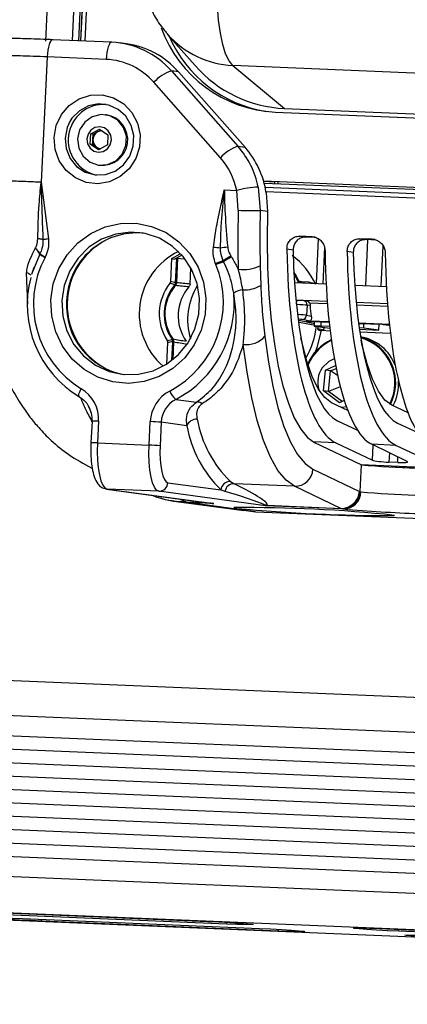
# Model space of a CAD drawing. Header units: millimetres. Extents: x 9 to 583, y 10 to 410.
# Tile 16 of 107: x 215 to 224, y 60 to 83. Entities that reach past the tile are written whole.
import ezdxf

# ---------------------------------------------------------------- set-up
doc = ezdxf.new("R2010")
doc.units = ezdxf.units.MM

msp = doc.modelspace()

# ---------------------------------------------------------------- linework, layer by layer
at = {"color": 7, "linetype": 'Continuous', "lineweight": 25}
for p, q in [((218.6661, 137.954), (215.9666, 82.0253)), ((216.7642, 82.0277), (219.4628, 137.9392)), ((217.7979, 101.732), (216.8466, 82.0243)), ((218.6971, 82.1815), (219.3199, 81.4753)), ((217.4507, 81.9991), (216.1291, 82.0542)), ((216.1317, 82.0539), (216.1291, 82.0542)), ((217.4533, 81.9988), (217.4507, 81.9991)), ((217.7842, 81.962), (217.6264, 81.9835)), ((216.0072, 81.6688), (215.8716, 78.86)), ((217.3288, 81.6137), (216.0072, 81.6688)), ((279.6158, 78.9976), (220.1634, 81.4767)), ((220.1634, 81.4767), (221.321, 80.5134)), ((218.7877, 81.3571), (220.2784, 79.6656)), ((218.9456, 81.3356), (218.7877, 81.3571)), ((218.9456, 81.3356), (220.4362, 79.6441)), ((219.887, 79.4088), (218.3963, 81.1003)), ((217.3334, 80.3719), (217.3134, 80.3747)), ((221.1146, 80.4318), (280.7597, 77.9447)), ((221.321, 80.5134), (280.7734, 78.0343)), ((216.9715, 79.7117), (216.9826, 79.9423)), ((216.9826, 79.9423), (217.1809, 80.0495)), ((217.0374, 79.9348), (216.9826, 79.9423)), ((217.0318, 79.8195), (217.0374, 79.9348)), ((217.0374, 79.9348), (217.1365, 79.9885)), ((217.1365, 79.9885), (217.2118, 80.0292)), ((217.1809, 80.0495), (217.3681, 79.9262)), ((217.3681, 79.9262), (217.3569, 79.6956)), ((217.1587, 79.5883), (216.9715, 79.7117)), ((217.0262, 79.7042), (216.9715, 79.7117)), ((217.0262, 79.7042), (217.0318, 79.8195)), ((217.1198, 79.6426), (217.0262, 79.7042)), ((217.3569, 79.6956), (217.1587, 79.5883)), ((217.1825, 79.6012), (217.1198, 79.6426)), ((220.2784, 79.6656), (220.4362, 79.6441)), ((217.1598, 79.2451), (217.1798, 79.2423)), ((215.8716, 78.86), (216.0384, 77.5901)), ((220.8505, 78.892), (280.6462, 76.3986)), ((220.8535, 78.8819), (221.096, 78.8718)), ((220.8649, 78.8411), (280.6252, 76.3492)), ((221.096, 78.8722), (221.0941, 78.8315)), ((219.9725, 78.689), (220.2511, 78.6773)), ((220.2867, 78.2323), (220.2511, 78.6773)), ((220.7336, 78.7512), (220.7784, 78.2294)), ((280.5935, 76.2529), (220.8887, 78.7425)), ((220.9105, 78.625), (220.9367, 78.2078)), ((220.9367, 78.2078), (220.7784, 78.2294)), ((221.9376, 77.6396), (221.661, 77.6512)), ((221.661, 77.6512), (221.7974, 77.6302)), ((222.0249, 77.6207), (221.7974, 77.6302)), ((222.0776, 77.5914), (222.0293, 76.5907)), ((223.2866, 77.5834), (223.01, 77.5949)), ((223.01, 77.5949), (223.1464, 77.5739)), ((223.1398, 76.5444), (223.1894, 77.5721)), ((223.3739, 77.5644), (223.1464, 77.5739)), ((215.8395, 77.2515), (215.6611, 76.8114)), ((215.7376, 77.374), (215.7401, 77.3783)), ((215.843, 77.2579), (215.8395, 77.2515)), ((221.5124, 77.3398), (221.3742, 77.3611)), ((222.8614, 77.2836), (222.7232, 77.3048)), ((223.4834, 76.53), (223.5272, 77.4382)), ((218.7725, 76.637), (218.7974, 77.1528)), ((218.8461, 77.1282), (218.7974, 77.1528)), ((218.8814, 76.6086), (218.9078, 77.1554)), ((218.9271, 77.1609), (218.9004, 76.6071)), ((218.9271, 77.1609), (219.0584, 77.141)), ((219.7854, 77.0157), (219.7775, 77.0352)), ((219.9577, 77.0782), (219.9477, 77.0977)), ((220.1187, 77.206), (220.1309, 77.1871)), ((215.7058, 76.9494), (215.6545, 76.791)), ((219.2059, 76.5785), (219.2235, 76.9418)), ((220.7755, 76.988), (220.7874, 76.5462)), ((218.8634, 76.5583), (218.7566, 76.595)), ((218.8806, 76.6019), (218.8814, 76.6086)), ((218.9004, 76.6071), (218.8991, 76.5959)), ((221.5448, 76.6109), (222.2523, 76.5814)), ((221.8827, 76.6198), (221.6754, 76.6284)), ((221.8816, 76.5968), (221.8827, 76.6198)), ((221.8827, 76.6198), (222.0164, 76.5912)), ((218.8603, 76.5543), (218.8634, 76.5583)), ((218.8815, 76.5525), (218.8762, 76.5456)), ((222.8938, 76.5546), (223.6013, 76.5251)), ((221.5772, 76.2147), (221.6129, 76.2132)), ((221.7376, 76.2072), (221.7352, 76.2074)), ((221.8059, 76.2026), (221.7376, 76.2072)), ((221.8267, 76.1035), (221.8158, 75.8786)), ((221.8963, 76.0988), (221.8267, 76.1035)), ((221.8923, 75.7485), (221.7147, 75.7828)), ((221.9202, 75.7112), (221.813, 75.7341)), ((221.8158, 75.8786), (221.9201, 75.8585)), ((221.8403, 75.7452), (222.3197, 75.7253)), ((221.9882, 75.7391), (221.9832, 75.6357)), ((222.9791, 75.6978), (223.5038, 75.6759)), ((221.9902, 75.6341), (222.2796, 75.5947)), ((222.0681, 75.6235), (222.0669, 75.5789)), ((222.0669, 75.5789), (222.2031, 75.5498)), ((222.3308, 75.6248), (222.1303, 75.6332)), ((222.3424, 75.526), (222.1432, 75.5343)), ((222.2043, 75.5495), (222.207, 75.6046)), ((222.2796, 75.5947), (222.3345, 75.5924)), ((223.0939, 75.593), (222.9931, 75.5972)), ((222.9978, 75.5648), (223.4359, 75.5465)), ((223.6914, 75.4697), (223.0078, 75.4982)), ((223.0939, 75.593), (223.0987, 75.6928)), ((223.4359, 75.5465), (223.0939, 75.593)), ((223.4359, 75.5465), (223.4423, 75.6784)), ((218.6832, 74.7862), (218.7066, 75.2714)), ((218.6948, 75.3145), (218.8045, 75.3379)), ((218.8045, 75.3379), (218.8018, 75.3421)), ((218.8176, 75.2863), (218.8175, 75.293)), ((218.8184, 75.348), (218.823, 75.3407)), ((218.8364, 75.296), (218.8365, 75.2848)), ((221.9556, 74.9625), (221.892, 74.8591)), ((222.1942, 74.1856), (222.2409, 74.6451)), ((222.2409, 74.6451), (222.4633, 74.7498)), ((222.3504, 74.6302), (222.2409, 74.6451)), ((222.3036, 74.1708), (222.3504, 74.6302)), ((222.3504, 74.6302), (222.4753, 74.6891)), ((222.51, 74.5256), (222.3504, 74.6302)), ((222.5546, 73.9178), (222.1942, 74.1856)), ((222.3036, 74.1708), (222.1942, 74.1856)), ((222.5703, 74.2753), (222.3036, 74.1708)), ((222.6093, 73.9436), (222.3036, 74.1708)), ((218.8875, 73.9941), (219.351, 73.9311)), ((222.6597, 73.9673), (222.5546, 73.9178)), ((222.7375, 73.7465), (222.3755, 73.9187)), ((224.0865, 73.6902), (223.7245, 73.8624)), ((217.0107, 73.5048), (216.9872, 73.0195)), ((217.1578, 73.5023), (217.1344, 73.017)), ((218.2907, 72.9688), (218.3161, 73.4962)), ((222.5035, 73.5155), (222.9529, 73.3054)), ((218.5615, 73.481), (218.536, 72.9536)), ((219.1346, 73.4031), (218.5615, 73.481)), ((223.8525, 73.4593), (224.3019, 73.2492)), ((217.1344, 73.017), (218.2907, 72.9688)), ((223.0403, 72.527), (222, 73.0219)), ((222.4678, 73.0197), (223.2926, 72.6342)), ((223.8168, 72.9634), (223.2732, 72.9861)), ((224.0665, 72.6019), (223.2732, 72.9861)), ((223.8168, 72.9634), (224.6416, 72.5779)), ((221.9574, 72.4269), (222.9989, 71.9315)), ((223.0124, 71.9259), (223.0414, 72.5266)), ((223.0275, 72.5331), (237.7147, 71.9206)), ((223.0426, 72.5263), (223.0414, 72.5266)), ((223.653, 72.4809), (237.7134, 71.8946)), ((223.8547, 72.5772), (223.6589, 72.5854)), ((217.332, 71.9842), (219.7004, 71.6621)), ((217.332, 71.9842), (217.3493, 71.9827)), ((217.3493, 71.9827), (219.7399, 71.6576)), ((218.5055, 71.9345), (217.3493, 71.9827)), ((218.7079, 72.1261), (219.8982, 71.9643)), ((219.9877, 71.9321), (219.8982, 71.9643)), ((220.1078, 72.153), (220.1927, 72.1026)), ((221.5436, 72.0463), (220.1927, 72.1026)), ((222.5851, 71.5509), (221.5436, 72.0463)), ((220.8961, 71.6094), (218.5055, 71.9345)), ((223.0124, 71.9259), (223.0306, 71.9212)), ((218.9029, 71.7046), (220.411, 71.4995)), ((219.7399, 71.6576), (219.1617, 71.6817)), ((220.6698, 71.4766), (219.1617, 71.6817)), ((220.4124, 71.5104), (220.6698, 71.4766)), ((222.6332, 71.5369), (220.8961, 71.6094)), ((220.9291, 71.6199), (222.5851, 71.5509)), ((222.6332, 71.5369), (222.602, 71.5439)), ((220.6698, 71.4766), (226.4512, 71.2355)), ((220.6724, 71.4764), (220.6698, 71.4766)), ((220.6724, 71.4764), (226.4538, 71.2353)), ((284.3552, 64.8002), (207.4621, 68.0066)), ((284.1114, 64.0295), (207.2183, 67.2359)), ((207.1966, 66.7865), (284.0897, 63.5802)), ((207.1821, 66.487), (284.0752, 63.2806)), ((207.1677, 66.1874), (284.0608, 62.9811)), ((207.1532, 65.8878), (284.0463, 62.6815)), ((207.1388, 65.5883), (284.0318, 62.3819)), ((207.1243, 65.2887), (284.0174, 62.0824)), ((207.1098, 64.9891), (284.0029, 61.7828)), ((207.0954, 64.6896), (283.9885, 61.4832)), ((207.0809, 64.39), (283.974, 61.1837)), ((207.0665, 64.0904), (283.9595, 60.8841)), ((207.0448, 63.6411), (283.9379, 60.4348)), ((214.3007, 62.5135), (219.6004, 62.2925)), ((220.0266, 62.2346), (214.7269, 62.4556)), ((212.941, 62.416), (243.1041, 61.1582)), ((215.4582, 62.3561), (220.7579, 62.1351)), ((221.1841, 62.0772), (215.8844, 62.2982)), ((223.4547, 62.1318), (229.2361, 61.8907)), ((229.6623, 61.8328), (223.8808, 62.0739))]:
    msp.add_line(p, q, dxfattribs=at)
at = {"color": 8, "linetype": 'Continuous', "lineweight": 25}
for p, q in [((216.5711, 82.0357), (219.2697, 137.9468)), ((219.4057, 137.9416), (216.7071, 82.0301)), ((216.7606, 82.0278), (219.4593, 137.9394)), ((216.4068, 79.85), (216.4296, 79.6135)), ((221.1696, 78.871), (221.1675, 78.8285)), ((280.5723, 76.1537), (220.9078, 78.6417)), ((222.0012, 77.6296), (221.9376, 77.6396)), ((223.3502, 77.5733), (223.2866, 77.5834)), ((222.2159, 77.4061), (222.1762, 76.5845)), ((215.5719, 76.131), (215.5444, 76.8278)), ((222.2774, 76.1899), (221.5768, 76.2191)), ((221.8791, 76.159), (222.2811, 76.1422)), ((223.6264, 76.1336), (222.9258, 76.1629)), ((222.9304, 76.1151), (223.6301, 76.086)), ((221.6397, 75.7655), (221.9202, 75.7112)), ((221.8362, 75.7458), (222.3196, 75.7256)), ((222.3191, 75.7307), (221.8923, 75.7485)), ((222.1351, 75.733), (222.1303, 75.6332)), ((223.6681, 75.6745), (222.9784, 75.7032)), ((222.979, 75.6981), (223.499, 75.6764)), ((222.2031, 75.5498), (222.2058, 75.6048)), ((218.7974, 74.867), (218.8176, 75.2863)), ((218.8365, 75.2848), (218.8171, 74.8826)), ((222.4678, 73.0197), (221.9642, 73.0407)), ((223.2926, 72.6342), (223.3088, 72.9689)), ((223.669, 72.7944), (223.6589, 72.5854)), ((223.8547, 72.5772), (223.8607, 72.7016)), ((218.9807, 71.76), (219.1162, 71.6955)), ((219.1162, 71.6955), (219.6045, 71.6752)), ((244.5562, 61.2566), (207.2167, 62.8136)), ((212.941, 62.4162), (243.1041, 61.1584)), ((215.8844, 62.2982), (215.8863, 62.3383)), ((220.0266, 62.2346), (220.0284, 62.2719)), ((221.1841, 62.0772), (221.1859, 62.1145)), ((223.8808, 62.0739), (223.8828, 62.114))]:
    msp.add_line(p, q, dxfattribs=at)
at = {"color": 7, "linetype": 'Continuous', "lineweight": 25, "flags": 128}
for points in [[(220.1634, 81.4767), (220.0791, 81.5788), (220.0031, 81.7373), (219.9376, 81.9471), (219.8847, 82.2021), (219.8458, 82.4944), (219.8223, 82.8152), (219.8148, 83.1547), (219.8235, 83.5026)], [(216.1615, 79.8652), (216.2102, 80.1331), (216.3268, 80.3782), (216.5026, 80.5822), (216.7245, 80.7301), (216.9762, 80.8109), (217.2389, 80.8185), (217.4932, 80.7525), (217.7201, 80.6176), (217.9029, 80.424), (218.0281, 80.186), (218.0862, 79.9212), (218.0731, 79.6493), (217.9897, 79.3903), (217.8421, 79.1637), (217.6414, 78.9861), (217.4023, 78.8707), (217.1427, 78.8261), (216.8818, 78.8555), (216.639, 78.9569), (216.4321, 79.1227), (216.2767, 79.3405), (216.1842, 79.5943), (216.1615, 79.8652)], [(216.4296, 79.6135), (216.4297, 79.6131), (216.519, 79.3944), (216.6669, 79.2134), (216.8602, 79.086), (217.0816, 79.0237), (217.3116, 79.0319), (217.5297, 79.11), (217.7165, 79.251), (217.8555, 79.4423), (217.9342, 79.667), (217.9457, 79.9051), (217.8889, 80.1355), (217.769, 80.3377), (217.5965, 80.4936), (217.3868, 80.5895), (217.1585, 80.6169), (216.9319, 80.5732), (216.7272, 80.4625), (216.5625, 80.2944), (216.5175, 80.2254)], [(216.6874, 79.8328), (216.7145, 79.6256), (216.8122, 79.4433), (216.9672, 79.3106), (217.1586, 79.2452), (217.3605, 79.2561), (217.5457, 79.3418), (217.6891, 79.4908), (217.7714, 79.6828), (217.7815, 79.8919), (217.718, 80.09), (217.5895, 80.2503), (217.4133, 80.351), (217.2133, 80.3787), (217.0164, 80.3296), (216.8492, 80.2102), (216.7344, 80.0368), (216.6874, 79.8328)], [(216.8952, 79.8304), (216.9108, 79.7206), (216.9659, 79.6258), (217.052, 79.5604), (217.156, 79.5344), (217.2622, 79.5516), (217.3543, 79.6096), (217.4182, 79.6995), (217.4444, 79.8075), (217.4288, 79.9173), (217.3737, 80.0121), (217.2876, 80.0775), (217.1835, 80.1035), (217.0774, 80.0863), (216.9853, 80.0283), (216.9213, 79.9384), (216.8952, 79.8304)], [(220.9367, 78.2078), (220.9288, 77.5725), (220.9409, 76.9489), (220.9729, 76.3456), (221.0243, 75.771), (221.0944, 75.2328), (221.1823, 74.7386), (221.2867, 74.295), (221.4062, 73.9082), (221.5392, 73.5835), (221.6839, 73.3253), (221.8382, 73.1372), (222, 73.0219)], [(216.0919, 76.2222), (216.1448, 76.5826), (216.2666, 76.9252), (216.4523, 77.2361), (216.6942, 77.5025), (216.9825, 77.7135), (217.3053, 77.8605), (217.6494, 77.9375), (218.0008, 77.9413), (218.345, 77.8718), (218.668, 77.7318), (218.9565, 77.527), (219.1988, 77.2658), (219.3849, 76.959), (219.5072, 76.619), (219.5606, 76.2598), (219.543, 75.8961), (219.4552, 75.5428), (219.3007, 75.2144), (219.0858, 74.9243), (218.8193, 74.6843), (218.5122, 74.5044), (218.177, 74.3918), (217.8275, 74.3512), (217.4779, 74.3842), (217.1426, 74.4895), (216.8352, 74.6628), (216.5684, 74.897), (216.3532, 75.1825), (216.1982, 75.5076), (216.1099, 75.8589), (216.0919, 76.2222)], [(216.3372, 76.2071), (216.3567, 75.8621), (216.4473, 75.5303), (216.6049, 75.2271), (216.822, 74.9667), (217.0886, 74.7613), (217.3921, 74.6205), (217.7184, 74.5509), (218.0522, 74.5557), (218.3779, 74.6348), (218.6803, 74.7843), (218.9452, 74.9974), (219.1602, 75.264), (219.3153, 75.5717), (219.4032, 75.9061), (219.4199, 76.2516), (219.3645, 76.592), (219.2397, 76.9114), (219.0512, 77.1948), (218.8079, 77.4291), (218.5212, 77.6032), (218.2044, 77.709), (217.8724, 77.7416), (217.5408, 77.6994), (217.2249, 77.5844), (216.9396, 77.4021), (216.6982, 77.1608), (216.5121, 76.872), (216.3898, 76.549), (216.3372, 76.2071)], [(218.7974, 77.1528), (218.9861, 77.2562), (218.9939, 77.2597)], [(219.0263, 77.2239), (219.0263, 77.2239), (218.8461, 77.1282)], [(221.6428, 76.6502), (221.587, 76.7566), (221.5305, 76.8491)], [(221.5334, 76.7954), (221.5786, 76.7177), (221.6359, 76.6032)], [(222.1303, 75.6332), (222.0937, 75.6346), (222.0606, 75.6357), (222.0321, 75.6365), (222.0095, 75.6368), (221.9935, 75.6367), (221.9848, 75.6362), (221.9837, 75.6353), (221.9902, 75.6341)], [(222.2043, 75.5495), (222.2043, 75.5495), (222.2031, 75.5498)], [(220.882, 75.4094), (220.9609, 74.8251), (221.0588, 74.2888), (221.1744, 73.8079), (221.3062, 73.3887), (221.4525, 73.0367), (221.6112, 72.7568), (221.7803, 72.5526), (221.9574, 72.4269)], [(222.3755, 73.9187), (222.2206, 74.0347), (222.0744, 74.2306), (221.9396, 74.5028), (221.8185, 74.8464), (221.7134, 75.2551), (221.688, 75.3754)], [(223.7245, 73.8624), (223.5696, 73.9785), (223.4234, 74.1744), (223.2886, 74.4466), (223.1675, 74.7901), (223.0624, 75.1988), (223.037, 75.3192)], [(221.5436, 72.0463), (221.3547, 72.1803), (221.1745, 72.398), (221.0053, 72.6964), (220.8494, 73.0716), (220.7088, 73.5186), (220.5856, 74.0313), (220.4812, 74.603), (220.3972, 75.2259)], [(221.892, 74.8591), (221.8496, 74.7713), (221.8452, 74.7608)], [(222.4343, 74.9057), (222.3097, 74.8431), (222.1659, 74.7009)], [(216.7274, 74.0504), (216.719, 74.0551), (216.7146, 74.0664), (216.7144, 74.0837), (216.7183, 74.1065), (216.7263, 74.1338), (216.7381, 74.1646), (216.7531, 74.1977), (216.7708, 74.2319)], [(222.5832, 73.8198), (222.6111, 73.8199), (222.7059, 73.8314)], [(217.1344, 73.017), (217.13, 72.8215), (217.136, 72.6321), (217.1519, 72.4562), (217.1774, 72.3004), (217.2112, 72.1708), (217.2523, 72.0724), (217.2989, 72.0088), (217.3493, 71.9827)], [(218.5055, 71.9345), (218.4552, 71.9606), (218.4085, 72.0242), (218.3675, 72.1226), (218.3336, 72.2522), (218.3082, 72.408), (218.2923, 72.5839), (218.2863, 72.7733), (218.2907, 72.9688)], [(218.536, 72.9536), (218.5325, 72.7972), (218.5373, 72.6457), (218.5501, 72.505), (218.5704, 72.3803), (218.5975, 72.2767), (218.6303, 72.1979), (218.6676, 72.1471), (218.7079, 72.1261)], [(215.8844, 62.2982), (215.6328, 62.3097), (215.385, 62.3228), (215.1651, 62.3365), (214.9949, 62.3492), (214.8908, 62.3597), (214.8632, 62.3671), (214.9146, 62.3705), (215.0402, 62.3697), (215.2275, 62.3648), (215.4582, 62.3561)], [(219.6004, 62.2925), (219.852, 62.2811), (220.0998, 62.2679), (220.3197, 62.2543), (220.4899, 62.2416), (220.594, 62.231), (220.6216, 62.2237), (220.5702, 62.2202), (220.4446, 62.221), (220.2573, 62.2259), (220.0266, 62.2346)], [(220.7579, 62.1351), (221.0095, 62.1237), (221.2573, 62.1105), (221.4772, 62.0969), (221.6474, 62.0842), (221.7515, 62.0736), (221.7791, 62.0663), (221.7277, 62.0628), (221.6021, 62.0636), (221.4148, 62.0685), (221.1841, 62.0772)], [(223.8808, 62.0739), (223.6292, 62.0853), (223.3814, 62.0985), (223.1616, 62.1121), (222.9913, 62.1248), (222.8873, 62.1354), (222.8596, 62.1428), (222.9111, 62.1462), (223.0366, 62.1454), (223.2239, 62.1405), (223.4547, 62.1318)], [(225.0383, 61.9165), (224.7867, 61.9279), (224.5389, 61.9411), (224.3191, 61.9547), (224.1488, 61.9674), (224.0448, 61.978), (224.0171, 61.9854), (224.0686, 61.9888), (224.1941, 61.988), (224.3814, 61.9831), (224.6122, 61.9744)]]:
    msp.add_lwpolyline(points, dxfattribs=at)
at = {"color": 8, "linetype": 'Continuous', "lineweight": 25, "flags": 128}
for points in [[(216.1291, 82.0542), (216.1108, 82.0491), (216.0899, 82.029), (216.07, 81.9946), (216.0516, 81.9471), (216.0356, 81.8883), (216.0226, 81.8206), (216.0129, 81.7465), (216.0072, 81.6688)], [(217.4507, 81.9991), (217.4324, 81.9939), (217.4115, 81.9739), (217.3916, 81.9395), (217.3732, 81.892), (217.3572, 81.8332), (217.3442, 81.7655), (217.3346, 81.6914), (217.3288, 81.6137)], [(216.5175, 80.2254), (216.4524, 80.084), (216.4068, 79.85)], [(221.6428, 76.6502), (221.663, 76.646), (221.7437, 76.6292), (221.7653, 76.6247)], [(221.5843, 76.1425), (221.586, 76.1544), (221.5892, 76.1712), (221.5931, 76.1858), (221.5976, 76.1977), (221.6026, 76.2064), (221.6077, 76.2117), (221.6129, 76.2132)], [(221.9841, 75.6548), (221.9226, 75.6666), (221.646, 75.7198)], [(222.1432, 75.5343), (222.0455, 75.1562), (222.0047, 75.0548)], [(220.2548, 71.5512), (220.195, 71.5627), (220.1931, 71.5675)], [(223.7856, 71.3941), (223.7859, 71.3906), (223.7792, 71.3885)]]:
    msp.add_lwpolyline(points, dxfattribs=at)
at = {"color": 7, "linetype": 'Continuous', "lineweight": 25}
for centre, radius, start, end in [((221.2593, 83.3008), 2.8726, 200.01154, 267.11267), ((221.3603, 83.2748), 2.8627, 203.48577, 260.90113), ((217.3702, 80.1178), 1.8829, 41.16175, 87.47126), ((217.5263, 80.0941), 1.8856, 41.17772, 82.1394), ((217.2623, 80.1089), 1.5063, 41.16175, 87.47126), ((221.4451, 83.334), 2.8234, 221.17353, 267.47934), ((219.0586, 80.5175), 0.8822, 107.88009, 138.65), ((217.2798, 79.804), 0.8014, 86.78169, 257.7308), ((217.2417, 79.8092), 0.5702, 263.76583, 80.74666), ((217.2344, 79.8108), 0.2028, 118.87497, 177.54453), ((217.2265, 79.823), 0.1884, 86.02593, 118.5368), ((217.2313, 79.8084), 0.1998, 176.79859, 236.08428), ((217.2228, 79.7985), 0.1869, 236.55166, 264.07899), ((220.5492, 78.826), 0.8822, 107.88009, 138.65), ((218.774, 78.3461), 2.001, 11.67988, 41.25321), ((218.9275, 78.3221), 2.006, 8.68701, 41.22705), ((218.6835, 78.3533), 1.6008, 11.67988, 41.25321), ((220.8253, 76.5407), 2.2124, 92.37503, 105.04045), ((243.8735, 77.5151), 23.5978, 178.25848, 181.47205), ((220.5617, 83.1249), 4.9003, 266.78305, 272.53505), ((242.903, 77.5567), 22.1348, 178.25848, 181.47205), ((218.0194, 76.1472), 1.5776, 84.65139, 178.34721), ((218.0841, 76.1219), 1.6299, 113.18284, 245.11952), ((215.6049, 77.1601), 0.2517, 21.30583, 58.19769), ((215.6086, 77.1617), 0.2534, 22.31005, 58.72015), ((216.2935, 77.8346), 0.739, 232.09194, 243.06542), ((216.3025, 77.8704), 0.7656, 233.12471, 243.68324), ((215.3504, 39.8706), 37.7848, 83.10277, 83.34644), ((220.1399, 76.0662), 1.3396, 93.91769, 100.84136), ((217.9246, 76.1341), 2.2248, 152.08098, 238.76065), ((215.2313, 77.5531), 0.8195, 332.58516, 333.24197), ((220.289, 75.9055), 1.2401, 105.97439, 114.36032), ((220.2926, 75.8858), 1.2386, 105.68794, 114.17656), ((223.9996, 70.8858), 7.4166, 121.55212, 123.11597), ((223.3746, 71.8334), 6.2596, 121.2111, 123.08308), ((220.4739, 75.8453), 1.7093, 25.13442, 53.50326), ((217.7033, 76.1689), 2.2477, 297.7778, 22.13189), ((220.3877, 77.8302), 0.9272, 263.55, 294.72347), ((217.9704, 76.1156), 2.4104, 165.42692, 238.95793), ((219.6059, 75.9123), 1.0897, 141.20389, 213.26946), ((218.8623, 76.5135), 0.0902, 65.93397, 78.30015), ((218.8625, 76.247), 0.3621, 84.00221, 87.00894), ((219.6229, 75.91), 0.9983, 139.80598, 214.66737), ((219.6296, 75.909), 0.9863, 139.80598, 214.66737), ((218.8926, 76.5944), 0.0515, 231.2198, 251.49352), ((218.8846, 76.5932), 0.0408, 238.72598, 265.67527), ((217.7546, 76.156), 2.4408, 297.65367, 5.13717), ((219.9248, 75.8689), 0.9859, 138.98571, 215.48765), ((220.6087, 75.7754), 1.4581, 147.80337, 196.86162), ((220.41, 76.0823), 0.3685, 93.75877, 127.51719), ((220.43, 77.1521), 0.7035, 266.40243, 300.53098), ((218.0101, 76.0944), 1.5708, 176.41125, 259.70789), ((221.7165, 75.8822), 0.0994, 268.93628, 357.9587), ((220.222, 75.8269), 1.821, 329.95782, 354.27242), ((218.8226, 75.3103), 0.038, 96.22279, 123.06017), ((218.8187, 75.3077), 0.0334, 82.51526, 115.1945), ((218.8015, 75.4545), 0.1623, 275.64067, 282.41006), ((218.7987, 74.9247), 0.3621, 84.00221, 87.00894), ((220.4685, 75.7698), 0.5486, 262.52522, 318.92314), ((222.8124, 74.3652), 1.0623, 114.74229, 156.65825), ((222.8035, 74.3762), 1.0308, 114.84485, 145.33252), ((222.8431, 74.3907), 1.0224, 20.19552, 79.94049), ((222.7433, 74.3632), 1.0663, 332.99227, 74.80791), ((222.7429, 74.3627), 1.049, 333.09456, 74.31586), ((222.6393, 74.3721), 0.5763, 145.22133, 196.0963), ((222.768, 74.3547), 1.1058, 333.04617, 2.88483), ((216.362, 73.5476), 0.7971, 356.74292, 59.14597), ((219.126, 73.4618), 0.8106, 117.57058, 177.56513), ((219.1214, 74.309), 0.3923, 199.15244, 233.39739), ((219.1688, 73.4552), 0.6079, 117.57058, 177.56513), ((219.377, 73.7834), 0.15, 47.8367, 99.98471), ((218.1711, 69.1645), 4.3341, 84.83192, 88.08171), ((219.3477, 73.3209), 0.2284, 85.1279, 158.92575), ((221.9098, 74.0037), 2.5831, 190.14966, 225.76533), ((221.756, 73.8724), 2.6632, 190.14966, 225.76533), ((218.1456, 68.6371), 4.3341, 84.83192, 88.08171), ((221.5525, 72.4519), 0.4057, 268.75167, 356.45856), ((223.0438, 72.5344), 0.00817, 244.45748, 252.97771), ((225.0001, 94.2312), 21.793, 264.84652, 268.07502), ((218.51, 72.1324), 0.198, 268.71742, 358.17756), ((220.1031, 71.9475), 0.2055, 88.67538, 175.32709), ((220.1876, 71.9003), 0.2024, 88.54439, 170.97115), ((222.5939, 71.9565), 0.4057, 268.75167, 356.45856), ((222.6107, 71.9461), 0.4022, 268.76307, 357.12454), ((222.6373, 71.9303), 0.3933, 269.39557, 358.68106), ((223.0561, 72.0515), 0.133, 244.50078, 250.80999), ((225.0584, 95.2436), 23.4104, 265.03082, 267.99404), ((219.1832, 71.8342), 0.154, 244.20376, 261.96267), ((220.4724, 40.0542), 31.5145, 83.96531, 90.50778), ((223.6696, 107.2668), 35.8784, 264.53846, 270.17501), ((220.9123, 71.4236), 0.1971, 85.10462, 97.91968), ((222.6566, 71.7009), 0.1662, 244.50078, 250.80999), ((225.4721, 104.1883), 32.7745, 265.03082, 267.99404)]:
    msp.add_arc(centre, radius, start, end, dxfattribs=at)
at = {"color": 8, "linetype": 'Continuous', "lineweight": 25}
for centre, radius, start, end in [((220.2546, 83.5437), 2.069, 221.64967, 267.47388), ((219.6151, 75.9106), 1.5475, 115.53459, 229.21984), ((215.4953, 76.6344), 0.1996, 44.3576, 75.74392), ((221.729, 76.1097), 0.0979, 356.36095, 84.97361), ((217.0584, 71.9747), 1.5308, 86.27628, 91.78683), ((217.0349, 71.4883), 1.532, 86.2776, 91.78409)]:
    msp.add_arc(centre, radius, start, end, dxfattribs=at)
at = {"color": 7, "linetype": 'Continuous', "lineweight": 25}
for centre, major_axis, ratio, start_param, end_param in [((222.8569, 78.4252), (0.2264, 5.4465), 0.26946, 1.7786201, 3.0295056), ((222.8569, 78.4252), (0.2056, 4.9469), 0.26946, 1.8031818, 3.0295056), ((223.6575, 78.3918), (0.2278, 5.4464), 0.2593638, 1.7786913, 3.0295767), ((224.2059, 78.3689), (0.2264, 5.4465), 0.26946, 1.7786201, 3.0295056), ((224.2059, 78.3689), (0.2056, 4.9469), 0.26946, 1.8031818, 3.0295056), ((225.0065, 78.3356), (0.2278, 5.4464), 0.2593638, 1.7786913, 3.0295767), ((219.7387, 75.8926), (1.7222, -0.1523), 0.8160947, 2.1448836, 2.1861033), ((211.2314, 76.417), (8.7593, -0.5427), 0.1512149, 0.5183516, 0.5431241), ((244.6192, 72.5195), (32.9745, -4.3905), 0.0317431, 2.4549412, 2.4696145), ((244.523, 72.5235), (32.8782, -4.386), 0.0288311, 2.4547141, 2.4693876), ((221.6393, 76.2114), (0.0999, -0.0044), 0.0070709, 0.2850931, 1.8384361), ((221.7987, 76.1029), (0.0139, 0.099), 0.9640598, 5.4426754, 6.3772715), ((221.6349, 76.1115), (0.1998, -0.0092), 0.0154853, 0.28509, 1.838433), ((222.0098, 76.1436), (0.0165, 0.3997), 0.2812405, 1.6947229, 2.3766086), ((222.2415, 75.5482), (0.0033, 0.0399), 0.9595526, 1.6110443, 2.077412), ((211.2314, 76.417), (8.7593, -0.5427), 0.1512149, 5.7441891, 5.7689616), ((244.523, 72.5235), (32.8782, -4.386), 0.0288311, 3.8186754, 3.8333489), ((244.6192, 72.5195), (32.9745, -4.3905), 0.0317431, 3.8189252, 3.8335986), ((223.5813, 72.6223), (0.2993, -0.0215), 0.1081902, 3.4170335, 4.9825938), ((223.777, 72.6142), (0.2993, -0.0215), 0.1081902, 4.9825938, 6.5481542), ((219.6919, 72.1744), (1.2433, -0.5472), 0.107291, 6.2204796, 7.4870821), ((219.6778, 71.9761), (1.2085, -0.3604), 0.0379896, 0.0561428, 1.3227453)]:
    msp.add_ellipse(centre, major_axis=major_axis, ratio=ratio, start_param=start_param, end_param=end_param, dxfattribs=at)
at = {"color": 8, "linetype": 'Continuous', "lineweight": 25}
for centre, major_axis, ratio, start_param, end_param in [((221.6241, 75.8865), (0.1997, -0.0101), 0.0323139, 0.2852004, 1.6318806), ((221.6188, 75.7867), (0.0999, -0.0053), 0.0407275, 0.285314, 1.6062)]:
    msp.add_ellipse(centre, major_axis=major_axis, ratio=ratio, start_param=start_param, end_param=end_param, dxfattribs=at)
at = {"color": 7, "linetype": 'Continuous', "lineweight": 25}
for points, knots in [([(218.1428, 83.7649), (218.1425, 83.646), (218.1421, 83.4009), (218.2176, 83.035), (218.354, 82.6813), (218.5203, 82.3881), (218.6598, 82.2337), (218.7145, 82.1731)], [0, 0, 0, 0, 0.2051445, 0.4226973, 0.6408116, 0.8591944, 1, 1, 1, 1]), ([(216.1292, 82.0541), (216.1119, 82.0549), (215.9922, 82.0599), (215.7787, 82.0679), (215.5117, 82.0765), (215.2835, 82.0819), (215.102, 82.0839), (214.9914, 82.0827), (214.9267, 82.079), (214.877, 82.0733), (214.8135, 82.0585), (214.7331, 82.025), (214.6429, 81.9577), (214.5699, 81.85), (214.5313, 81.7525), (214.5381, 81.6983), (214.5389, 81.6918)], [0, 0, 0, 0, 0.0211741, 0.1464586, 0.2724726, 0.398924, 0.526804, 0.6564052, 0.7285242, 0.7731076, 0.8024641, 0.8375373, 0.8831767, 0.9353363, 0.9923509, 1, 1, 1, 1]), ([(214.4019, 78.8867), (214.3958, 78.7136), (214.3841, 78.3783), (214.3924, 77.7562), (214.4365, 77.0388), (214.5331, 76.3184), (214.6475, 75.7616), (214.7514, 75.3748), (214.8532, 75.0584), (214.9777, 74.7264), (215.1491, 74.3467), (215.3662, 73.9585), (215.5921, 73.63), (215.8308, 73.3379), (216.117, 73.0447), (216.5089, 72.7204), (216.8294, 72.5482), (217.0046, 72.4541)], [0, 0, 0, 0, 0.06197744, 0.12004075, 0.22420862, 0.32802353, 0.40928524, 0.4684126, 0.51028001, 0.55737498, 0.62075927, 0.68878157, 0.74974302, 0.79278952, 0.84748639, 0.91664845, 1, 1, 1, 1]), ([(215.7977, 77.5924), (215.8041, 77.8489), (215.8144, 78.268), (215.8536, 78.6923), (215.8713, 78.8577), (215.8716, 78.86)], [0, 0, 0, 0, 0.6089057, 0.9945944, 1, 1, 1, 1]), ([(215.8716, 78.86), (215.8716, 78.8576), (215.8739, 78.5614), (215.8897, 78.1312), (215.9075, 77.7045), (215.9131, 77.5714)], [0, 0, 0, 0, 0.00539885, 0.68977143, 1, 1, 1, 1]), ([(219.7283, 77.4009), (219.7381, 77.4755), (219.7651, 77.6824), (219.8201, 77.9791), (219.8929, 78.3312), (219.9426, 78.5542), (219.972, 78.6867), (219.9725, 78.689)], [0, 0, 0, 0, 0.17218544, 0.47718585, 0.689663, 0.99460844, 1, 1, 1, 1]), ([(219.8879, 77.3819), (219.8909, 77.515), (219.8993, 77.8827), (219.9368, 78.316), (219.9656, 78.6182), (219.9723, 78.6865), (219.9725, 78.689)], [0, 0, 0, 0, 0.30518717, 0.84304548, 0.99434971, 1, 1, 1, 1]), ([(219.9725, 78.689), (219.9726, 78.6865), (219.9729, 78.6734), (219.9769, 78.4965), (219.9893, 78.0677), (220.0261, 77.6539), (220.0483, 77.4027)], [0, 0, 0, 0, 0.00565031, 0.03044264, 0.41141266, 1, 1, 1, 1]), ([(215.7401, 77.3783), (215.7526, 77.4027), (215.786, 77.468), (215.7932, 77.5444), (215.7977, 77.5924)], [0, 0, 0, 0, 0.3729231, 1, 1, 1, 1]), ([(215.9131, 77.5714), (215.9109, 77.5047), (215.9073, 77.3945), (215.8612, 77.2966), (215.843, 77.2579)], [0, 0, 0, 0, 0.6049689, 1, 1, 1, 1]), ([(216.0384, 77.5901), (216.0195, 77.5878), (215.9816, 77.5832), (215.9389, 77.5767), (215.9209, 77.573), (215.9131, 77.5714)], [0, 0, 0, 0, 0.3627092, 0.7254185, 1, 1, 1, 1]), ([(216.0384, 77.5901), (216.0401, 77.5174), (216.0434, 77.3766), (215.9892, 77.2469), (215.963, 77.1841)], [0, 0, 0, 0, 0.5158553, 1, 1, 1, 1]), ([(221.3742, 77.3611), (221.377, 77.3954), (221.3825, 77.464), (221.4334, 77.5538), (221.5085, 77.6188), (221.5894, 77.6496), (221.6414, 77.6507), (221.661, 77.6512)], [0, 0, 0, 0, 0.2208997, 0.4419532, 0.659056, 0.8715641, 1, 1, 1, 1]), ([(221.7974, 77.6302), (221.7655, 77.6283), (221.7016, 77.6245), (221.6166, 77.5778), (221.5521, 77.5064), (221.5164, 77.4226), (221.5136, 77.3647), (221.5124, 77.3398)], [0, 0, 0, 0, 0.2081457, 0.41624742, 0.62568075, 0.83905027, 1, 1, 1, 1]), ([(221.9376, 77.6396), (221.9697, 77.6351), (222.0338, 77.6259), (222.1193, 77.5718), (222.1847, 77.4946), (222.2217, 77.4079), (222.2263, 77.35), (222.2283, 77.3255)], [0, 0, 0, 0, 0.2092963, 0.4185565, 0.6289139, 0.8425264, 1, 1, 1, 1]), ([(222.7232, 77.3048), (222.726, 77.3391), (222.7315, 77.4078), (222.7824, 77.4975), (222.8575, 77.5625), (222.9384, 77.5934), (222.9904, 77.5945), (223.01, 77.5949)], [0, 0, 0, 0, 0.2208997, 0.4419532, 0.659056, 0.8715641, 1, 1, 1, 1]), ([(223.1464, 77.5739), (223.1145, 77.572), (223.0506, 77.5682), (222.9656, 77.5215), (222.9011, 77.4501), (222.8654, 77.3663), (222.8626, 77.3085), (222.8614, 77.2836)], [0, 0, 0, 0, 0.2081457, 0.4162474, 0.6256807, 0.8390503, 1, 1, 1, 1]), ([(223.2866, 77.5834), (223.3187, 77.5788), (223.3828, 77.5696), (223.4683, 77.5155), (223.5337, 77.4383), (223.5707, 77.3516), (223.5753, 77.2938), (223.5773, 77.2692)], [0, 0, 0, 0, 0.2092963, 0.4185565, 0.6289139, 0.8425264, 1, 1, 1, 1]), ([(215.5444, 76.8278), (215.5476, 76.851), (215.5738, 77.0433), (215.6609, 77.2192), (215.7376, 77.374)], [0, 0, 0, 0, 0.12036108, 1, 1, 1, 1]), ([(219.7775, 77.0352), (219.7585, 77.0915), (219.7186, 77.2096), (219.725, 77.3351), (219.7283, 77.4009)], [0, 0, 0, 0, 0.4764685, 1, 1, 1, 1]), ([(219.9477, 77.0977), (219.9241, 77.1595), (219.8889, 77.2517), (219.8881, 77.3496), (219.8879, 77.3819)], [0, 0, 0, 0, 0.67060387, 1, 1, 1, 1]), ([(220.0483, 77.4027), (220.0511, 77.384), (220.0611, 77.3148), (220.0944, 77.2519), (220.1187, 77.206)], [0, 0, 0, 0, 0.2698687, 1, 1, 1, 1]), ([(218.9078, 77.1554), (218.9113, 77.1568), (218.9182, 77.1596), (218.9244, 77.161), (218.9265, 77.1609), (218.9271, 77.1609)], [0, 0, 0, 0, 0.406847, 0.8152741, 1, 1, 1, 1]), ([(220.1856, 76.3746), (220.1511, 76.5418), (220.1008, 76.7853), (219.9918, 77.0083), (219.9577, 77.0782)], [0, 0, 0, 0, 0.6866554, 1, 1, 1, 1]), ([(220.1309, 77.1871), (220.1739, 77.1157), (220.2288, 77.0249), (220.2739, 76.9295), (220.2836, 76.9089)], [0, 0, 0, 0, 0.7846826, 1, 1, 1, 1]), ([(220.3859, 76.45), (220.3631, 76.5783), (220.3359, 76.732), (220.291, 76.8838), (220.2836, 76.9089)], [0, 0, 0, 0, 0.8348256, 1, 1, 1, 1]), ([(218.7566, 76.595), (218.7609, 76.6013), (218.7696, 76.614), (218.7716, 76.6293), (218.7725, 76.637)], [0, 0, 0, 0, 0.4993925, 1, 1, 1, 1]), ([(218.8634, 76.5583), (218.8651, 76.5612), (218.8718, 76.5728), (218.8774, 76.588), (218.8802, 76.5999), (218.8806, 76.6019)], [0, 0, 0, 0, 0.2196353, 0.8726813, 1, 1, 1, 1]), ([(218.8991, 76.5959), (218.8987, 76.5939), (218.8964, 76.5819), (218.8907, 76.5667), (218.8833, 76.5553), (218.8815, 76.5525)], [0, 0, 0, 0, 0.1269464, 0.7797883, 1, 1, 1, 1]), ([(221.6754, 76.6284), (221.6711, 76.6291), (221.6625, 76.6303), (221.6513, 76.6377), (221.6454, 76.6452), (221.6431, 76.6497), (221.6428, 76.6502)], [0, 0, 0, 0, 0.3184326, 0.6368662, 0.9552829, 1, 1, 1, 1]), ([(219.2059, 76.5785), (219.2059, 76.5779), (219.2057, 76.5748), (219.2043, 76.5617), (219.1983, 76.5396), (219.1866, 76.5237), (219.1809, 76.5159)], [0, 0, 0, 0, 0.0272277, 0.1362103, 0.5769156, 1, 1, 1, 1]), ([(219.351, 73.9311), (219.4703, 74.0232), (219.7136, 74.2112), (219.9542, 74.5782), (220.1256, 74.9868), (220.2196, 75.4157), (220.2521, 75.8829), (220.208, 76.2087), (220.1856, 76.3746)], [0, 0, 0, 0, 0.1820841, 0.3711609, 0.5297956, 0.692602, 0.8435297, 1, 1, 1, 1]), ([(220.3972, 75.2259), (220.4081, 75.3394), (220.4319, 75.587), (220.4341, 75.9953), (220.4021, 76.2975), (220.3859, 76.45)], [0, 0, 0, 0, 0.29506824, 0.6442155, 1, 1, 1, 1]), ([(220.7874, 76.5462), (220.7977, 76.3499), (220.8185, 75.9535), (220.8607, 75.592), (220.882, 75.4094)], [0, 0, 0, 0, 0.49501739, 1, 1, 1, 1]), ([(221.8791, 76.159), (221.8843, 76.1492), (221.8943, 76.1304), (221.8956, 76.1091), (221.8963, 76.0988)], [0, 0, 0, 0, 0.5196688, 1, 1, 1, 1]), ([(221.813, 75.7341), (221.8079, 75.7361), (221.7953, 75.7411), (221.8223, 75.7439), (221.836, 75.7458), (221.8362, 75.7458)], [0, 0, 0, 0, 0.39435738, 0.99438183, 1, 1, 1, 1]), ([(221.9201, 75.8585), (221.9225, 75.8416), (221.9286, 75.7985), (221.9129, 75.7608), (221.899, 75.7497), (221.8924, 75.7485), (221.8923, 75.7485)], [0, 0, 0, 0, 0.2534447, 0.6443424, 0.9941518, 1, 1, 1, 1]), ([(221.9202, 75.7112), (221.9268, 75.7098), (221.9487, 75.7051), (221.9707, 75.6995), (221.9861, 75.6956)], [0, 0, 0, 0, 0.2976948, 1, 1, 1, 1]), ([(222.1106, 75.5359), (222.1058, 75.5366), (222.096, 75.5381), (222.0831, 75.546), (222.0734, 75.5563), (222.0677, 75.5679), (222.0671, 75.5756), (222.0669, 75.5789)], [0, 0, 0, 0, 0.2124721, 0.4239704, 0.6649639, 0.8551334, 1, 1, 1, 1]), ([(222.1106, 75.5359), (222.1175, 75.5355), (222.1285, 75.5349), (222.1392, 75.5344), (222.1432, 75.5343)], [0, 0, 0, 0, 0.62649073, 1, 1, 1, 1]), ([(223.499, 75.6764), (223.4994, 75.6764), (223.543, 75.6722), (223.6193, 75.665), (223.6618, 75.6588), (223.6786, 75.6563)], [0, 0, 0, 0, 0.0056182, 0.6056426, 1, 1, 1, 1]), ([(218.7066, 75.2714), (218.7064, 75.2791), (218.7059, 75.2945), (218.6985, 75.3079), (218.6948, 75.3145)], [0, 0, 0, 0, 0.49978941, 1, 1, 1, 1]), ([(218.8175, 75.293), (218.8173, 75.2943), (218.8165, 75.3006), (218.8135, 75.3162), (218.808, 75.3293), (218.8045, 75.3379)], [0, 0, 0, 0, 0.0802795, 0.4027816, 1, 1, 1, 1]), ([(218.823, 75.3407), (218.8269, 75.3323), (218.833, 75.3193), (218.8357, 75.3036), (218.8363, 75.2973), (218.8364, 75.296)], [0, 0, 0, 0, 0.5980152, 0.9199679, 1, 1, 1, 1]), ([(220.3972, 75.2259), (220.3263, 75.0098), (220.2106, 74.6571), (219.9308, 74.2676), (219.6972, 74.0383), (219.5299, 73.9287), (219.4776, 73.8945)], [0, 0, 0, 0, 0.3887753, 0.6344148, 0.885799, 1, 1, 1, 1]), ([(216.7226, 74.052), (216.7457, 74.0367), (216.8201, 73.9873), (216.8938, 73.9195), (216.9201, 73.8567), (216.9215, 73.8533)], [0, 0, 0, 0, 0.2982496, 0.9623628, 1, 1, 1, 1]), ([(219.1346, 73.4031), (219.1293, 73.4705), (219.1182, 73.6124), (219.191, 73.8061), (219.3023, 73.893), (219.351, 73.9311)], [0, 0, 0, 0, 0.3373185, 0.71029652, 1, 1, 1, 1]), ([(216.9215, 73.8533), (216.9497, 73.799), (217.006, 73.6909), (217.0091, 73.5666), (217.0107, 73.5048)], [0, 0, 0, 0, 0.5023965, 1, 1, 1, 1]), ([(219.4776, 73.8945), (219.4474, 73.8692), (219.376, 73.8096), (219.3427, 73.6833), (219.3592, 73.5925), (219.3671, 73.5486)], [0, 0, 0, 0, 0.27477354, 0.64910449, 1, 1, 1, 1]), ([(216.9872, 73.0195), (216.9857, 72.9779), (216.9813, 72.8566), (216.9876, 72.6577), (217.0127, 72.4412), (217.0586, 72.251), (217.1202, 72.1191), (217.2151, 72.0178), (217.2934, 71.9953), (217.332, 71.9842)], [0, 0, 0, 0, 0.0864885, 0.2524174, 0.4204148, 0.5938663, 0.7839253, 0.8934893, 1, 1, 1, 1]), ([(218.3547, 71.8451), (218.4034, 71.826), (218.6455, 71.7307), (218.9072, 71.7112), (219.1162, 71.6955)], [0, 0, 0, 0, 0.2010709, 1, 1, 1, 1]), ([(218.5367, 71.7853), (218.5762, 71.7725), (218.708, 71.7299), (218.845, 71.7121), (218.9409, 71.6998)], [0, 0, 0, 0, 0.3000691, 1, 1, 1, 1]), ([(219.1617, 71.6817), (219.1617, 71.6817), (219.0752, 71.6853), (218.9892, 71.6966), (218.9032, 71.7078)], [0, 0, 0, 0, 0.00004454, 1, 1, 1, 1]), ([(219.7005, 71.6631), (219.713, 71.6611), (219.726, 71.6589), (219.7392, 71.6577), (219.7399, 71.6576)], [0, 0, 0, 0, 0.9511735, 1, 1, 1, 1]), ([(220.8961, 71.6094), (220.8961, 71.6094), (220.8924, 71.6112), (220.8887, 71.615), (220.8851, 71.6188)], [0, 0, 0, 0, 0.0214711, 1, 1, 1, 1]), ([(220.9291, 71.6199), (220.9183, 71.6152), (220.9073, 71.6104), (220.8964, 71.6094), (220.8961, 71.6094)], [0, 0, 0, 0, 0.9792215, 1, 1, 1, 1])]:
    msp.add_open_spline(points, degree=3, knots=knots, dxfattribs=at)
at = {"color": 8, "linetype": 'Continuous', "lineweight": 25}
for points, knots in [([(216.0072, 81.6688), (216.0072, 81.6688), (215.7915, 81.6778), (215.3757, 81.6933), (214.8915, 81.7052), (214.5843, 81.706), (214.5602, 81.6971), (214.5489, 81.693)], [0, 0, 0, 0, 0.0000046, 0.2588378, 0.5176755, 0.7765133, 1, 1, 1, 1]), ([(215.8716, 78.86), (215.7558, 78.8646), (215.5172, 78.8742), (215.1872, 78.8852), (214.8907, 78.893), (214.6497, 78.8966), (214.4878, 78.8954), (214.4086, 78.8918), (214.41, 78.8874), (214.4104, 78.8863)], [0, 0, 0, 0, 0.1450621, 0.2988133, 0.4589566, 0.6224983, 0.7860401, 0.9461833, 1, 1, 1, 1]), ([(216.7526, 74.0313), (216.7703, 73.9895), (216.8273, 73.8545), (216.9139, 73.6749), (216.983, 73.5449), (217.0101, 73.4937)], [0, 0, 0, 0, 0.2140931, 0.6909283, 1, 1, 1, 1]), ([(219.7399, 71.6576), (219.739, 71.6577), (219.7077, 71.6601), (219.6767, 71.6653), (219.6466, 71.6704)], [0, 0, 0, 0, 0.02761363, 1, 1, 1, 1])]:
    msp.add_open_spline(points, degree=3, knots=knots, dxfattribs=at)
at = {"color": 7, "linetype": 'Continuous', "lineweight": 25}
msp.add_open_spline([(215.9131, 77.5714), (215.9065, 77.5736), (215.8934, 77.578), (215.8659, 77.5838), (215.834, 77.5888), (215.8098, 77.5912), (215.7977, 77.5924)], degree=3, dxfattribs=at)

doc.saveas('drawing.dxf')
